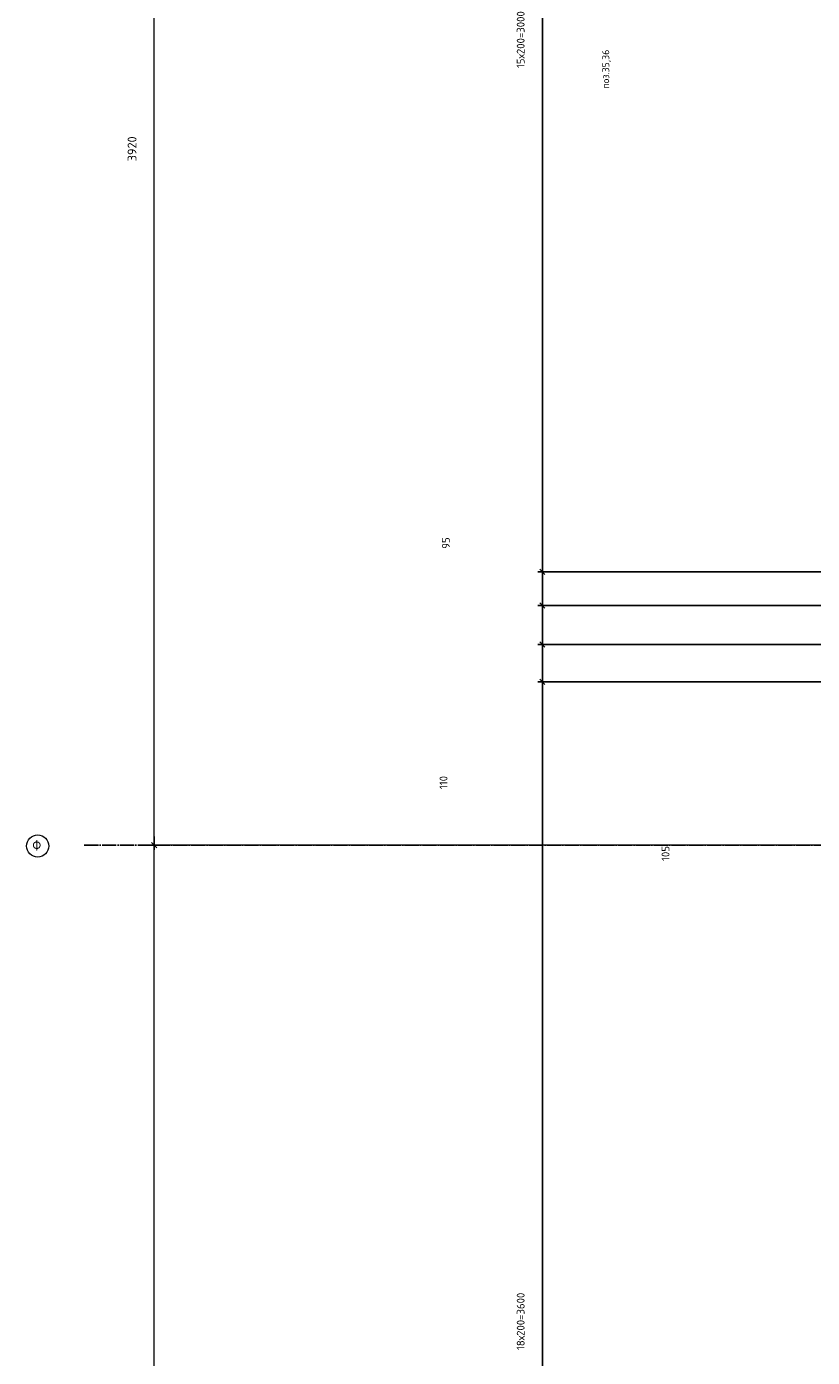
# Model space of a CAD drawing. Header units: millimetres. Extents: x -3170 to 89801, y -74170 to 82422.
# Tile 32 of 105: x 56768 to 58980, y 21898 to 25645. Entities that reach past the tile are written whole.
import ezdxf

# ---------------------------------------------------------------- set-up
doc = ezdxf.new("R2010")
doc.units = ezdxf.units.MM
doc.header["$PDMODE"] = 65
for name, pattern in [('______11', [50, 40, -5, 0, -5]), ('______3', [50, 40, -10]), ('______5', [110, 80, -10, 10, -10])]:
    doc.linetypes.add(name, pattern=pattern)
for name, color, linetype, lineweight in [('Standard', 7, 'Continuous', 25), ('Балка_ общее', 7, '______3', 13), ('Размерная линия_ общее', 7, 'Continuous', 13)]:
    doc.layers.add(name, color=color, linetype=linetype, lineweight=lineweight)
doc.layers.add('Осевая линия_ общее', color=7, linetype='______5', lineweight=13, true_color=0xa0a0a0)
doc.styles.add('ISOCPEUR', font='ISOCPEUR')
doc.dimstyles.new('DIMSTYLE_3', dxfattribs={"dimtxt": 22, "dimasz": 25, "dimexe": 0, "dimexo": 0, "dimgap": 11, "dimtad": 2, "dimdec": 0, "dimrnd": 5, "dimzin": 12, "dimdsep": 46, "dimtxsty": 'ISOCPEUR', "dimblk1": 'ALL_ML_STRICH', "dimblk2": 'ALL_ML_STRICH', "dimsah": 1, "dimcen": 0, "dimclrd": 7, "dimclre": 256, "dimclrt": 7, "dimadec": 0, "dimazin": 0, "dimtfac": 1, "dimtdec": 0, "dimtix": 1, "dimtmove": 2, "dimatfit": 3, "dimfxl": 0, "dimtzin": 0, "dimlwd": 0, "dimlwe": -3, "dimarcsym": 0})
doc.dimstyles.new('DIMSTYLE_5', dxfattribs={"dimtxt": 25, "dimasz": 25, "dimexe": 0, "dimexo": 0, "dimgap": 12.5, "dimtad": 2, "dimdec": 0, "dimrnd": 5, "dimzin": 12, "dimdsep": 46, "dimtxsty": 'ISOCPEUR', "dimblk1": 'ALL_ML_STRICH', "dimblk2": 'ALL_ML_STRICH', "dimsah": 1, "dimcen": 0, "dimclrd": 7, "dimclre": 256, "dimclrt": 7, "dimadec": 0, "dimazin": 0, "dimtfac": 1, "dimtdec": 0, "dimtix": 1, "dimtmove": 2, "dimatfit": 3, "dimfxl": 0, "dimtzin": 0, "dimlwd": 0, "dimlwe": -3, "dimarcsym": 0})
doc.dimstyles.new('DIMSTYLE_7', dxfattribs={"dimtxt": 22, "dimasz": 25, "dimexe": 0, "dimexo": 0, "dimgap": 11, "dimtad": 0, "dimdec": 0, "dimrnd": 5, "dimzin": 12, "dimdsep": 46, "dimtxsty": 'ISOCPEUR', "dimblk1": 'ALL_ML_STRICH', "dimblk2": 'ALL_ML_STRICH', "dimsah": 1, "dimcen": 0, "dimclrd": 7, "dimclre": 256, "dimclrt": 7, "dimadec": 0, "dimazin": 0, "dimtfac": 1, "dimtdec": 0, "dimtix": 1, "dimtmove": 2, "dimatfit": 3, "dimfxl": 0, "dimtzin": 0, "dimlwd": 0, "dimlwe": -3, "dimarcsym": 0})

# ---------------------------------------------------------------- blocks, each defined once
blk = doc.blocks.new('ALL_ML_STRICH')
at = {"color": 0, "linetype": 'ByBlock', "lineweight": -2}
for p, q in [((-1, 0), (0.5, 0)), ((-0.3, -0.3), (0.3, 0.3)), ((0, -0.5), (0, 0.5))]:
    blk.add_line(p, q, dxfattribs=at)
blk = doc.blocks.new('*D331')
at = {"layer": 'DEFPOINTS', "color": 7, "linetype": 'Continuous', "lineweight": 13, "transparency": 33554687}
for p in [(59425.8, 23340), (57126.9, 20040), (59002.5, 20040)]:
    blk.add_point(p, dxfattribs=at)
at = {"layer": 'Балка_ общее', "color": 251, "linetype": 'Continuous', "lineweight": -2, "true_color": 0x656565, "transparency": 33554687}
for p, q in [((59415.8, 23340), (57126.9, 23340)), ((58992.5, 20040), (57126.9, 20040))]:
    blk.add_line(p, q, dxfattribs=at)
at = {"layer": 'Балка_ общее', "color": 7, "linetype": 'Continuous', "lineweight": -2, "transparency": 33554687}
blk.add_line((57126.9, 20040), (57126.9, 23340), dxfattribs=at)
at = {"layer": 'Балка_ общее', "color": 7, "linetype": 'Continuous', "lineweight": 13, "transparency": 33554687, "xscale": 25, "yscale": 25, "zscale": 25}
for p, rotation in [((57126.9, 23340), 90), ((57126.9, 20040), 270)]:
    blk.add_blockref('ALL_ML_STRICH', p, dxfattribs=dict(at, rotation=rotation))
at = {"layer": 'Балка_ общее', "color": 7, "linetype": 'Continuous', "lineweight": 13, "transparency": 33554687, "insert": (57064.4, 21691.2), "char_height": 25, "width": 100, "attachment_point": 5, "rotation": 90, "style": 'ISOCPEUR'}
blk.add_mtext('\\A1;{3300}', dxfattribs=at)
blk = doc.blocks.new('*D332')
at = {"layer": 'DEFPOINTS', "color": 7, "linetype": 'Continuous', "lineweight": 13, "transparency": 33554687}
for p in [(57166.9, 27260), (57126.9, 23340), (59425.8, 23340)]:
    blk.add_point(p, dxfattribs=at)
at = {"layer": 'Балка_ общее', "color": 251, "linetype": 'Continuous', "lineweight": -2, "true_color": 0x656565, "transparency": 33554687}
for p, q in [((57176.9, 27260), (57126.9, 27260)), ((59415.8, 23340), (57126.9, 23340))]:
    blk.add_line(p, q, dxfattribs=at)
at = {"layer": 'Балка_ общее', "color": 7, "linetype": 'Continuous', "lineweight": -2, "transparency": 33554687}
blk.add_line((57126.9, 23340), (57126.9, 27260), dxfattribs=at)
at = {"layer": 'Балка_ общее', "color": 7, "linetype": 'Continuous', "lineweight": 13, "transparency": 33554687, "xscale": 25, "yscale": 25, "zscale": 25}
for p, rotation in [((57126.9, 27260), 90), ((57126.9, 23340), 270)]:
    blk.add_blockref('ALL_ML_STRICH', p, dxfattribs=dict(at, rotation=rotation))
at = {"layer": 'Балка_ общее', "color": 7, "linetype": 'Continuous', "lineweight": 13, "transparency": 33554687, "insert": (57064.4, 25301.2), "char_height": 25, "width": 100, "attachment_point": 5, "rotation": 90, "style": 'ISOCPEUR'}
blk.add_mtext('\\A1;{3920}', dxfattribs=at)
blk = doc.blocks.new('*D347')
at = {"layer": 'DEFPOINTS', "color": 7, "linetype": 'Continuous', "lineweight": 13, "transparency": 33554687}
for p in [(59795, 23800), (58219.7, 20200), (59795, 20200)]:
    blk.add_point(p, dxfattribs=at)
at = {"layer": 'Размерная линия_ общее', "color": 253, "linetype": 'Continuous', "lineweight": -2, "true_color": 0xa0a0a0, "transparency": 33554687}
for p, q in [((59775, 23800), (58219.7, 23800)), ((59775, 20200), (58219.7, 20200))]:
    blk.add_line(p, q, dxfattribs=at)
at = {"layer": 'Размерная линия_ общее', "color": 7, "linetype": 'Continuous', "lineweight": -2, "transparency": 33554687}
blk.add_line((58219.7, 20200), (58219.7, 23800), dxfattribs=at)
at = {"layer": 'Размерная линия_ общее', "color": 7, "linetype": 'Continuous', "lineweight": 13, "transparency": 33554687, "xscale": 25, "yscale": 25, "zscale": 25}
for p, rotation in [((58219.7, 23800), 90), ((58219.7, 20200), 270)]:
    blk.add_blockref('ALL_ML_STRICH', p, dxfattribs=dict(at, rotation=rotation))
at = {"layer": 'Размерная линия_ общее', "color": 7, "linetype": 'Continuous', "lineweight": 13, "transparency": 33554687, "insert": (58147.7, 21918.6), "char_height": 22, "width": 1.1, "attachment_point": 1, "rotation": 90, "line_spacing_factor": 0.60241, "style": 'ISOCPEUR'}
blk.add_mtext('18х200=3600', dxfattribs=at)
blk = doc.blocks.new('*D348')
at = {"layer": 'DEFPOINTS', "color": 7, "linetype": 'Continuous', "lineweight": 13, "transparency": 33554687}
for p in [(59795, 23905), (58219.7, 23800), (59795, 23800)]:
    blk.add_point(p, dxfattribs=at)
at = {"layer": 'Размерная линия_ общее', "color": 253, "linetype": 'Continuous', "lineweight": -2, "true_color": 0xa0a0a0, "transparency": 33554687}
for p, q in [((59775, 23905), (58219.7, 23905)), ((59775, 23800), (58219.7, 23800))]:
    blk.add_line(p, q, dxfattribs=at)
at = {"layer": 'Размерная линия_ общее', "color": 7, "linetype": 'Continuous', "lineweight": -2, "transparency": 33554687}
blk.add_line((58219.7, 23800), (58219.7, 23905), dxfattribs=at)
at = {"layer": 'Размерная линия_ общее', "color": 7, "linetype": 'Continuous', "lineweight": 13, "transparency": 33554687, "xscale": 25, "yscale": 25, "zscale": 25}
for p, rotation in [((58219.7, 23905), 90), ((58219.7, 23800), 270)]:
    blk.add_blockref('ALL_ML_STRICH', p, dxfattribs=dict(at, rotation=rotation))
at = {"layer": 'Размерная линия_ общее', "color": 7, "linetype": 'Continuous', "lineweight": 13, "transparency": 33554687, "insert": (58566.6, 23316.9), "char_height": 22, "width": 66, "attachment_point": 5, "rotation": 90, "style": 'ISOCPEUR'}
blk.add_mtext('\\A1;{105}', dxfattribs=at)
blk = doc.blocks.new('*D349')
at = {"layer": 'DEFPOINTS', "color": 7, "linetype": 'Continuous', "lineweight": 13, "transparency": 33554687}
for p in [(59795, 24015), (58219.7, 23905), (59795, 23905)]:
    blk.add_point(p, dxfattribs=at)
at = {"layer": 'Размерная линия_ общее', "color": 253, "linetype": 'Continuous', "lineweight": -2, "true_color": 0xa0a0a0, "transparency": 33554687}
for p, q in [((59775, 24015), (58219.7, 24015)), ((59775, 23905), (58219.7, 23905))]:
    blk.add_line(p, q, dxfattribs=at)
at = {"layer": 'Размерная линия_ общее', "color": 7, "linetype": 'Continuous', "lineweight": -2, "transparency": 33554687}
blk.add_line((58219.7, 23905), (58219.7, 24015), dxfattribs=at)
at = {"layer": 'Размерная линия_ общее', "color": 7, "linetype": 'Continuous', "lineweight": 13, "transparency": 33554687, "xscale": 25, "yscale": 25, "zscale": 25}
for p, rotation in [((58219.7, 24015), 90), ((58219.7, 23905), 270)]:
    blk.add_blockref('ALL_ML_STRICH', p, dxfattribs=dict(at, rotation=rotation))
at = {"layer": 'Размерная линия_ общее', "color": 7, "linetype": 'Continuous', "lineweight": 13, "transparency": 33554687, "insert": (57941.4, 23516.7), "char_height": 22, "width": 66, "attachment_point": 5, "rotation": 90, "style": 'ISOCPEUR'}
blk.add_mtext('\\A1;{110}', dxfattribs=at)
blk = doc.blocks.new('*D350')
at = {"layer": 'DEFPOINTS', "color": 7, "linetype": 'Continuous', "lineweight": 13, "transparency": 33554687}
for p in [(61045, 24110), (58219.7, 24015), (59795, 24015)]:
    blk.add_point(p, dxfattribs=at)
at = {"layer": 'Размерная линия_ общее', "color": 253, "linetype": 'Continuous', "lineweight": -2, "true_color": 0xa0a0a0, "transparency": 33554687}
for p, q in [((61025, 24110), (58219.7, 24110)), ((59775, 24015), (58219.7, 24015))]:
    blk.add_line(p, q, dxfattribs=at)
at = {"layer": 'Размерная линия_ общее', "color": 7, "linetype": 'Continuous', "lineweight": -2, "transparency": 33554687}
blk.add_line((58219.7, 24015), (58219.7, 24110), dxfattribs=at)
at = {"layer": 'Размерная линия_ общее', "color": 7, "linetype": 'Continuous', "lineweight": 13, "transparency": 33554687, "xscale": 25, "yscale": 25, "zscale": 25}
for p, rotation in [((58219.7, 24110), 90), ((58219.7, 24015), 270)]:
    blk.add_blockref('ALL_ML_STRICH', p, dxfattribs=dict(at, rotation=rotation))
at = {"layer": 'Размерная линия_ общее', "color": 7, "linetype": 'Continuous', "lineweight": 13, "transparency": 33554687, "insert": (57948, 24191.1), "char_height": 22, "width": 44, "attachment_point": 5, "rotation": 90, "style": 'ISOCPEUR'}
blk.add_mtext('\\A1;{95}', dxfattribs=at)
blk = doc.blocks.new('*D351')
at = {"layer": 'DEFPOINTS', "color": 7, "linetype": 'Continuous', "lineweight": 13, "transparency": 33554687}
for p in [(61045, 27110), (58219.7, 24110), (61045, 24110)]:
    blk.add_point(p, dxfattribs=at)
at = {"layer": 'Размерная линия_ общее', "color": 253, "linetype": 'Continuous', "lineweight": -2, "true_color": 0xa0a0a0, "transparency": 33554687}
for p, q in [((61025, 27110), (58219.7, 27110)), ((61025, 24110), (58219.7, 24110))]:
    blk.add_line(p, q, dxfattribs=at)
at = {"layer": 'Размерная линия_ общее', "color": 7, "linetype": 'Continuous', "lineweight": -2, "transparency": 33554687}
blk.add_line((58219.7, 24110), (58219.7, 27110), dxfattribs=at)
at = {"layer": 'Размерная линия_ общее', "color": 7, "linetype": 'Continuous', "lineweight": 13, "transparency": 33554687, "xscale": 25, "yscale": 25, "zscale": 25}
for p, rotation in [((58219.7, 27110), 90), ((58219.7, 24110), 270)]:
    blk.add_blockref('ALL_ML_STRICH', p, dxfattribs=dict(at, rotation=rotation))
at = {"layer": 'Размерная линия_ общее', "color": 7, "linetype": 'Continuous', "lineweight": 13, "transparency": 33554687, "insert": (58147.7, 25528.6), "char_height": 22, "width": 1.1, "attachment_point": 1, "rotation": 90, "line_spacing_factor": 0.60241, "style": 'ISOCPEUR'}
blk.add_mtext('15х200=3000', dxfattribs=at)
blk = doc.blocks.new('СЛОЖНЫЙ_ОБЪЕКТ_6')
at = {"layer": 'Осевая линия_ общее', "color": 253, "linetype": '______11', "lineweight": -3, "true_color": 0xa0a0a0, "transparency": 33554687}
blk.add_line((56930, 23340), (76830, 23340), dxfattribs=at)
at = {"layer": 'Осевая линия_ общее', "color": 7, "linetype": 'Continuous', "lineweight": 13, "transparency": 33554687}
blk.add_circle((56798.8, 23338), 31.3, dxfattribs=at)
at = {"layer": 'Осевая линия_ общее', "color": 7, "linetype": 'Continuous', "lineweight": 13, "transparency": 33554687, "insert": (56783.8, 23325), "char_height": 30, "width": 42.5, "attachment_point": 7, "style": 'ISOCPEUR'}
blk.add_mtext('\\W0.83;Ф', dxfattribs=at)
at = {"layer": 'Балка_ общее', "color": 7, "linetype": 'Continuous', "lineweight": 13, "transparency": 33554687}
for base, p1, p2, picture, middle in [((57126.9, 27260), (59415.8, 23340), (57176.9, 27260), '*D332', (57064.4, 25301.2)), ((57126.9, 23340), (58992.5, 20040), (59415.8, 23340), '*D331', (57064.4, 21691.2))]:
    dim = blk.add_linear_dim(base=base, p1=p1, p2=p2, angle=90, dimstyle='DIMSTYLE_5', override={"dimpost": '<>', "dimclrd": 7, "dimclre": 251, "dimclrt": 7, "dimlwd": 0, "dimlwe": 65533}, dxfattribs=at)
    dim.commit()
    dim.dimension.update_dxf_attribs({"geometry": picture, "text_midpoint": middle, "dimtype": 160})

msp = doc.modelspace()

# ---------------------------------------------------------------- block references
at = {"layer": 'Балка_ общее', "color": 7, "linetype": 'Continuous', "lineweight": 13, "transparency": 33554687}
msp.add_blockref('СЛОЖНЫЙ_ОБЪЕКТ_6', (0, 0), dxfattribs=at)

# ---------------------------------------------------------------- texts
at = {"layer": 'Standard', "color": 7, "linetype": 'Continuous', "lineweight": 13, "transparency": 33554687, "insert": (58400.4, 25525.3), "char_height": 20, "width": 119.649, "attachment_point": 5, "rotation": 90, "style": 'ISOCPEUR'}
msp.add_mtext('\\A1;{\\fISOCPEUR|i0|b0;\\H20.000000;\\W1.000000;\\C7;поз.35,36}\\P', dxfattribs=at)

# ---------------------------------------------------------------- dimensions: what is measured, and where the dimension line sits
at = {"layer": 'Размерная линия_ общее', "color": 7, "linetype": 'Continuous', "lineweight": 13, "transparency": 33554687}
for base, p1, p2, text, picture, middle in [((58219.7, 27110), (61025, 24110), (61025, 27110), '15х200=3000', '*D351', (58208.7, 25610)), ((58219.7, 23800), (59775, 20200), (59775, 23800), '18х200=3600', '*D347', (58208.7, 22000))]:
    dim = msp.add_linear_dim(base=base, p1=p1, p2=p2, angle=90, text=text, dimstyle='DIMSTYLE_3', override={"dimpost": '<>', "dimclrd": 7, "dimclre": 253, "dimclrt": 7, "dimlwd": 0, "dimlwe": 65533}, dxfattribs=at)
    dim.commit()
    dim.dimension.update_dxf_attribs({"geometry": picture, "text_midpoint": middle, "dimtype": 160})
for base, p1, p2, dimstyle, picture, middle in [((58219.7, 24110), (59775, 24015), (61025, 24110), 'DIMSTYLE_3', '*D350', (57948, 24191.1)), ((58219.7, 24015), (59775, 23905), (59775, 24015), 'DIMSTYLE_3', '*D349', (57941.4, 23516.7)), ((58219.7, 23905), (59775, 23800), (59775, 23905), 'DIMSTYLE_7', '*D348', (58566.6, 23316.9))]:
    dim = msp.add_linear_dim(base=base, p1=p1, p2=p2, angle=90, dimstyle=dimstyle, override={"dimpost": '<>', "dimclrd": 7, "dimclre": 253, "dimclrt": 7, "dimlwd": 0, "dimlwe": 65533}, dxfattribs=at)
    dim.commit()
    dim.dimension.update_dxf_attribs({"geometry": picture, "text_midpoint": middle, "dimtype": 160})

doc.saveas('drawing.dxf')
